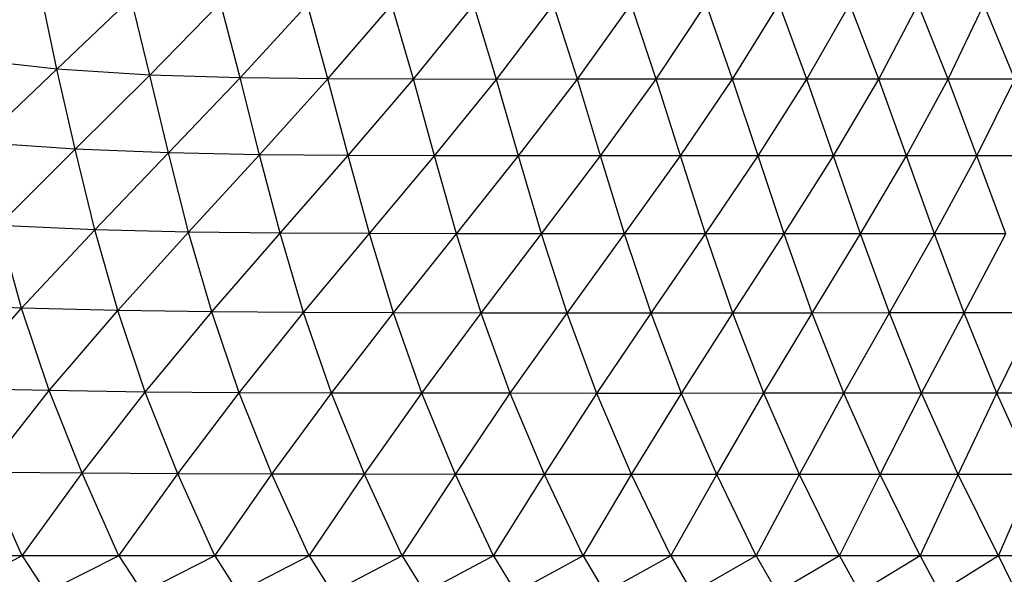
# Paper-space layout '_Derecha' of a CAD drawing. Header units: millimetres. Extents: x -200 to 200, y -209 to 424.
# Tile 22 of 30: x 22 to 65, y 83 to 107. Entities that reach past the tile are written whole.
import ezdxf

# ---------------------------------------------------------------- set-up
doc = ezdxf.new("R2010")
doc.units = ezdxf.units.MM

psp = doc.layouts.new('_Derecha')

# ---------------------------------------------------------------- linework, layer by layer
at = {"color": 7, "linetype": 'Continuous', "lineweight": 25}
for p, q in [((23.323, 105.277), (22.582, 108.794)), ((23.323, 105.277), (26.593, 108.397)), ((27.41, 105.015), (26.593, 108.397)), ((27.41, 105.015), (30.536, 108.199)), ((31.397, 104.889), (30.536, 108.199)), ((31.397, 104.889), (34.368, 108.126)), ((35.272, 104.842), (34.368, 108.126)), ((35.272, 104.842), (38.084, 108.107)), ((39.039, 104.826), (38.084, 108.107)), ((39.039, 104.826), (41.699, 108.107)), ((42.704, 104.824), (41.699, 108.107)), ((42.704, 104.824), (45.218, 108.12)), ((46.271, 104.826), (45.218, 108.12)), ((46.271, 104.826), (48.637, 108.137)), ((49.741, 104.829), (48.637, 108.137)), ((49.741, 104.829), (51.953, 108.147)), ((53.113, 104.831), (51.953, 108.147)), ((53.113, 104.831), (55.168, 108.148)), ((56.385, 104.831), (55.168, 108.148)), ((56.385, 104.831), (58.282, 108.141)), ((59.553, 104.83), (58.282, 108.141)), ((59.553, 104.83), (61.29, 108.134)), ((62.614, 104.828), (61.29, 108.134)), ((62.614, 104.828), (64.187, 108.128)), ((65.56, 104.827), (64.187, 108.128)), ((23.323, 105.277), (19.157, 105.735)), ((19.921, 102.043), (23.323, 105.277)), ((24.119, 101.743), (23.323, 105.277)), ((27.41, 105.015), (23.323, 105.277)), ((24.119, 101.743), (27.41, 105.015)), ((28.237, 101.578), (27.41, 105.015)), ((31.397, 104.889), (27.41, 105.015)), ((28.237, 101.578), (31.397, 104.889)), ((32.252, 101.501), (31.397, 104.889)), ((35.272, 104.842), (31.397, 104.889)), ((32.252, 101.501), (35.272, 104.842)), ((36.16, 101.468), (35.272, 104.842)), ((39.039, 104.826), (35.272, 104.842)), ((36.16, 101.468), (39.039, 104.826)), ((39.967, 101.457), (39.039, 104.826)), ((42.704, 104.824), (39.039, 104.826)), ((39.967, 101.457), (42.704, 104.824)), ((46.271, 104.826), (42.704, 104.824)), ((43.677, 101.452), (42.704, 104.824)), ((43.677, 101.452), (46.271, 104.826)), ((49.741, 104.829), (46.271, 104.826)), ((47.293, 101.451), (46.271, 104.826)), ((47.293, 101.451), (49.741, 104.829)), ((53.113, 104.831), (49.741, 104.829)), ((50.815, 101.451), (49.741, 104.829)), ((50.815, 101.451), (53.113, 104.831)), ((54.239, 101.453), (53.113, 104.831)), ((56.385, 104.831), (53.113, 104.831)), ((54.239, 101.453), (56.385, 104.831)), ((57.562, 101.455), (56.385, 104.831)), ((59.553, 104.83), (56.385, 104.831)), ((57.562, 101.455), (59.553, 104.83)), ((60.78, 101.456), (59.553, 104.83)), ((62.614, 104.828), (59.553, 104.83)), ((60.78, 101.456), (62.614, 104.828)), ((63.888, 101.456), (62.614, 104.828)), ((65.56, 104.827), (62.614, 104.828)), ((63.888, 101.456), (65.56, 104.827)), ((24.119, 101.743), (19.921, 102.043)), ((20.748, 98.385), (24.119, 101.743)), ((24.989, 98.195), (24.119, 101.743)), ((28.237, 101.578), (24.119, 101.743)), ((24.989, 98.195), (28.237, 101.578)), ((29.127, 98.094), (28.237, 101.578)), ((32.252, 101.501), (28.237, 101.578)), ((29.127, 98.094), (32.252, 101.501)), ((33.162, 98.048), (32.252, 101.501)), ((36.16, 101.468), (32.252, 101.501)), ((33.162, 98.048), (36.16, 101.468)), ((37.099, 98.027), (36.16, 101.468)), ((39.967, 101.457), (36.16, 101.468)), ((37.099, 98.027), (39.967, 101.457)), ((40.942, 98.017), (39.967, 101.457)), ((43.677, 101.452), (39.967, 101.457)), ((40.942, 98.017), (43.677, 101.452)), ((44.693, 98.013), (43.677, 101.452)), ((47.293, 101.451), (43.677, 101.452)), ((44.693, 98.013), (47.293, 101.451)), ((48.353, 98.012), (47.293, 101.451)), ((50.815, 101.451), (47.293, 101.451)), ((48.353, 98.012), (50.815, 101.451)), ((54.239, 101.453), (50.815, 101.451)), ((51.92, 98.013), (50.815, 101.451)), ((51.92, 98.013), (54.239, 101.453)), ((57.562, 101.455), (54.239, 101.453)), ((55.388, 98.016), (54.239, 101.453)), ((55.388, 98.016), (57.562, 101.455)), ((60.78, 101.456), (57.562, 101.455)), ((58.755, 98.019), (57.562, 101.455)), ((58.755, 98.019), (60.78, 101.456)), ((62.014, 98.02), (60.78, 101.456)), ((63.888, 101.456), (60.78, 101.456)), ((62.014, 98.02), (63.888, 101.456)), ((65.161, 98.02), (63.888, 101.456)), ((66.88, 101.455), (63.888, 101.456)), ((21.765, 94.742), (20.748, 98.385)), ((24.989, 98.195), (20.748, 98.385)), ((21.765, 94.742), (24.989, 98.195)), ((26.003, 94.63), (24.989, 98.195)), ((29.127, 98.094), (24.989, 98.195)), ((26.003, 94.63), (29.127, 98.094)), ((30.146, 94.571), (29.127, 98.094)), ((33.162, 98.048), (29.127, 98.094)), ((30.146, 94.571), (33.162, 98.048)), ((34.197, 94.543), (33.162, 98.048)), ((37.099, 98.027), (33.162, 98.048)), ((34.197, 94.543), (37.099, 98.027)), ((38.158, 94.53), (37.099, 98.027)), ((40.942, 98.017), (37.099, 98.027)), ((38.158, 94.53), (40.942, 98.017)), ((42.033, 94.524), (40.942, 98.017)), ((44.693, 98.013), (40.942, 98.017)), ((42.033, 94.524), (44.693, 98.013)), ((45.82, 94.522), (44.693, 98.013)), ((48.353, 98.012), (44.693, 98.013)), ((45.82, 94.522), (48.353, 98.012)), ((51.92, 98.013), (48.353, 98.012)), ((49.518, 94.522), (48.353, 98.012)), ((49.518, 94.522), (51.92, 98.013)), ((55.388, 98.016), (51.92, 98.013)), ((53.121, 94.524), (51.92, 98.013)), ((53.121, 94.524), (55.388, 98.016)), ((58.755, 98.019), (55.388, 98.016)), ((56.626, 94.526), (55.388, 98.016)), ((56.626, 94.526), (58.755, 98.019)), ((62.014, 98.02), (58.755, 98.019)), ((60.026, 94.528), (58.755, 98.019)), ((60.026, 94.528), (62.014, 98.02)), ((63.317, 94.528), (62.014, 98.02)), ((65.161, 98.02), (62.014, 98.02)), ((63.317, 94.528), (65.161, 98.02)), ((21.765, 94.742), (17.441, 94.924)), ((18.666, 91.208), (21.765, 94.742)), ((22.981, 91.105), (21.765, 94.742)), ((26.003, 94.63), (21.765, 94.742)), ((22.981, 91.105), (26.003, 94.63)), ((27.21, 91.044), (26.003, 94.63)), ((30.146, 94.571), (26.003, 94.63)), ((27.21, 91.044), (30.146, 94.571)), ((31.356, 91.013), (30.146, 94.571)), ((34.197, 94.543), (30.146, 94.571)), ((31.356, 91.013), (34.197, 94.543)), ((35.422, 90.998), (34.197, 94.543)), ((38.158, 94.53), (34.197, 94.543)), ((35.422, 90.998), (38.158, 94.53)), ((39.406, 90.99), (38.158, 94.53)), ((42.033, 94.524), (38.158, 94.53)), ((39.406, 90.99), (42.033, 94.524)), ((43.31, 90.987), (42.033, 94.524)), ((45.82, 94.522), (42.033, 94.524)), ((43.31, 90.987), (45.82, 94.522)), ((47.128, 90.986), (45.82, 94.522)), ((49.518, 94.522), (45.82, 94.522)), ((47.128, 90.986), (49.518, 94.522)), ((53.121, 94.524), (49.518, 94.522)), ((50.856, 90.986), (49.518, 94.522)), ((50.856, 90.986), (53.121, 94.524)), ((56.626, 94.526), (53.121, 94.524)), ((54.488, 90.988), (53.121, 94.524)), ((54.488, 90.988), (56.626, 94.526)), ((60.026, 94.528), (56.626, 94.526)), ((58.019, 90.989), (56.626, 94.526)), ((58.019, 90.989), (60.026, 94.528)), ((61.443, 90.99), (60.026, 94.528)), ((63.317, 94.528), (60.026, 94.528)), ((61.443, 90.99), (63.317, 94.528)), ((64.757, 90.989), (63.317, 94.528)), ((66.494, 94.527), (63.317, 94.528)), ((64.757, 90.989), (66.494, 94.527)), ((22.981, 91.105), (18.666, 91.208)), ((20.144, 87.508), (22.981, 91.105)), ((24.426, 87.464), (22.981, 91.105)), ((27.21, 91.044), (22.981, 91.105)), ((24.426, 87.464), (27.21, 91.044)), ((28.646, 87.44), (27.21, 91.044)), ((31.356, 91.013), (27.21, 91.044)), ((28.646, 87.44), (31.356, 91.013)), ((32.798, 87.427), (31.356, 91.013)), ((35.422, 90.998), (31.356, 91.013)), ((32.798, 87.427), (35.422, 90.998)), ((36.88, 87.421), (35.422, 90.998)), ((39.406, 90.99), (35.422, 90.998)), ((36.88, 87.421), (39.406, 90.99)), ((40.887, 87.417), (39.406, 90.99)), ((43.31, 90.987), (39.406, 90.99)), ((40.887, 87.417), (43.31, 90.987)), ((44.816, 87.415), (43.31, 90.987)), ((47.128, 90.986), (43.31, 90.987)), ((44.816, 87.415), (47.128, 90.986)), ((48.659, 87.415), (47.128, 90.986)), ((50.856, 90.986), (47.128, 90.986)), ((48.659, 87.415), (50.856, 90.986)), ((54.488, 90.988), (50.856, 90.986)), ((52.411, 87.415), (50.856, 90.986)), ((52.411, 87.415), (54.488, 90.988)), ((58.019, 90.989), (54.488, 90.988)), ((56.064, 87.416), (54.488, 90.988)), ((56.064, 87.416), (58.019, 90.989)), ((61.443, 90.99), (58.019, 90.989)), ((59.615, 87.417), (58.019, 90.989)), ((59.615, 87.417), (61.443, 90.99)), ((63.056, 87.417), (61.443, 90.99)), ((64.757, 90.989), (61.443, 90.99)), ((63.056, 87.417), (64.757, 90.989)), ((66.382, 87.417), (64.757, 90.989)), ((67.954, 90.988), (64.757, 90.989)), ((21.789, 83.821), (20.144, 87.508)), ((24.426, 87.464), (20.144, 87.508)), ((21.789, 83.821), (24.426, 87.464)), ((26.057, 83.821), (24.426, 87.464)), ((28.646, 87.44), (24.426, 87.464)), ((26.057, 83.821), (28.646, 87.44)), ((30.276, 83.821), (28.646, 87.44)), ((32.798, 87.427), (28.646, 87.44)), ((30.276, 83.821), (32.798, 87.427)), ((34.44, 83.821), (32.798, 87.427)), ((36.88, 87.421), (32.798, 87.427)), ((34.44, 83.821), (36.88, 87.421)), ((38.54, 83.821), (36.88, 87.421)), ((40.887, 87.417), (36.88, 87.421)), ((38.54, 83.821), (40.887, 87.417)), ((42.568, 83.821), (40.887, 87.417)), ((44.816, 87.415), (40.887, 87.417)), ((42.568, 83.821), (44.816, 87.415)), ((46.518, 83.821), (44.816, 87.415)), ((52.411, 87.415), (44.816, 87.415)), ((46.518, 83.821), (48.659, 87.415)), ((50.382, 83.821), (48.659, 87.415)), ((50.382, 83.821), (52.411, 87.415)), ((56.064, 87.416), (52.411, 87.415)), ((54.152, 83.821), (52.411, 87.415)), ((54.152, 83.821), (56.064, 87.416)), ((59.615, 87.417), (56.064, 87.416)), ((57.822, 83.821), (56.064, 87.416)), ((57.822, 83.821), (59.615, 87.417)), ((61.385, 83.821), (59.615, 87.417)), ((66.382, 87.417), (59.615, 87.417)), ((61.385, 83.821), (63.056, 87.417)), ((64.834, 83.821), (63.056, 87.417)), ((64.834, 83.821), (66.382, 87.417)), ((102.006, 83.821), (-101.998, 83.821)), ((21.789, 83.821), (18.553, 82.203)), ((21.789, 83.821), (22.85, 82.203)), ((26.057, 83.821), (22.85, 82.203)), ((26.057, 83.821), (27.106, 82.203)), ((30.276, 83.821), (27.106, 82.203)), ((30.276, 83.821), (31.312, 82.203)), ((34.44, 83.821), (31.312, 82.203)), ((34.44, 83.821), (35.46, 82.203)), ((38.54, 83.821), (35.46, 82.203)), ((38.54, 83.821), (39.543, 82.203)), ((42.568, 83.821), (39.543, 82.203)), ((42.568, 83.821), (43.553, 82.203)), ((46.518, 83.821), (43.553, 82.203)), ((46.518, 83.821), (47.484, 82.203)), ((50.382, 83.821), (47.484, 82.203)), ((50.382, 83.821), (51.326, 82.203)), ((54.152, 83.821), (51.326, 82.203)), ((54.152, 83.821), (55.075, 82.203)), ((57.822, 83.821), (55.075, 82.203)), ((57.822, 83.821), (58.721, 82.203)), ((61.385, 83.821), (58.721, 82.203)), ((61.385, 83.821), (62.249, 82.203)), ((64.834, 83.821), (62.249, 82.203)), ((64.834, 83.821), (65.632, 82.202))]:
    psp.add_line(p, q, dxfattribs=at)

doc.saveas('drawing.dxf')
